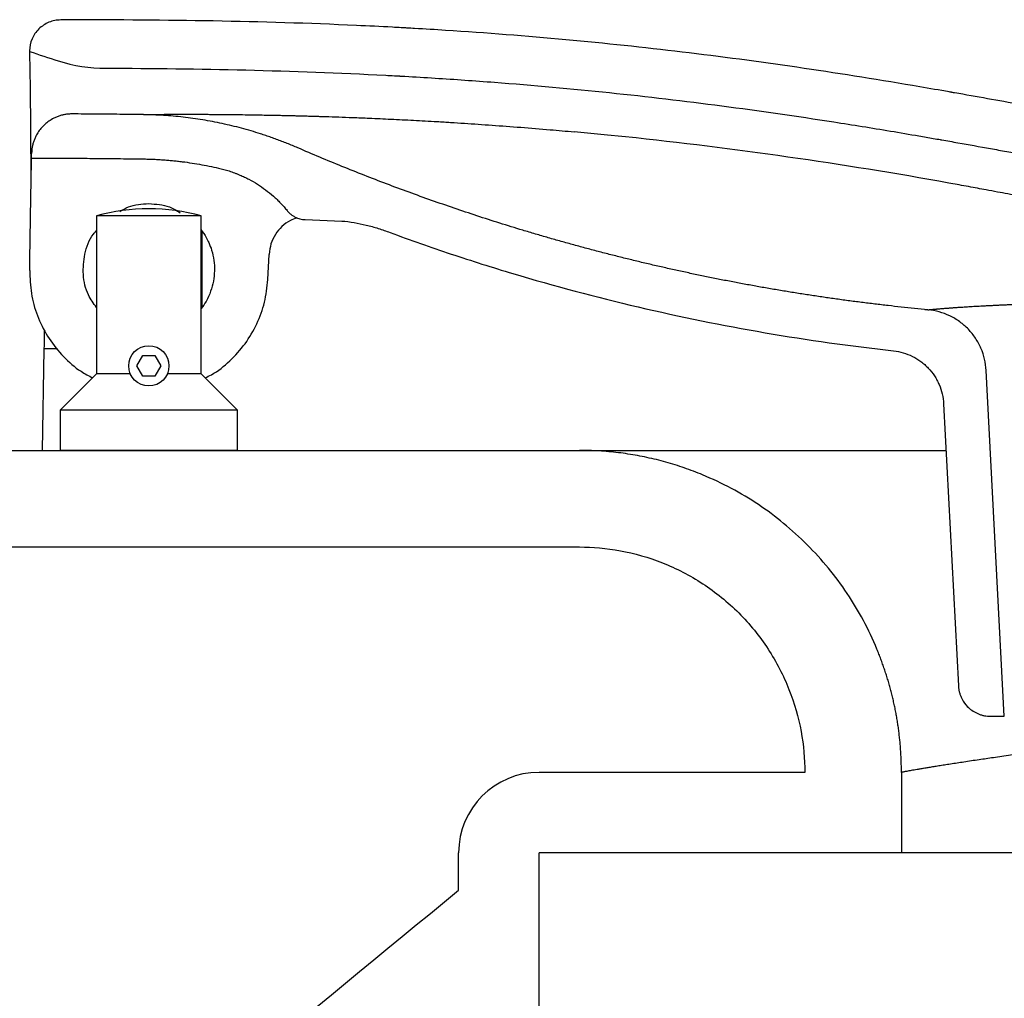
# Model space of a CAD drawing. Header units: millimetres. Extents: x 1038.064 to 1038.644, y 1038.256 to 1038.809.
# Tile 4 of 9: x 1038.164 to 1038.286, y 1038.687 to 1038.809. Entities that reach past the tile are written whole.
import ezdxf

# ---------------------------------------------------------------- set-up
doc = ezdxf.new("R2010")
doc.units = ezdxf.units.MM
doc.layers.add('SANINDUSA', color=3, linetype='Continuous')

msp = doc.modelspace()

# ---------------------------------------------------------------- linework, layer by layer
at = {"layer": 'SANINDUSA'}
for p, q in [((1038.170342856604, 1038.808593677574), (1038.169165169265, 1038.808590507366)), ((1038.165276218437, 1038.804756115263), (1038.165274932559, 1038.804682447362)), ((1038.180506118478, 1038.79685353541), (1038.180521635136, 1038.79685376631)), ((1038.180521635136, 1038.79685376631), (1038.180559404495, 1038.796854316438)), ((1038.237081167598, 1038.794296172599), (1038.232922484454, 1038.794692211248)), ((1038.24062061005, 1038.793929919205), (1038.237081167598, 1038.794296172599)), ((1038.165420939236, 1038.791720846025), (1038.165442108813, 1038.788267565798)), ((1038.16552846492, 1038.791426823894), (1038.165538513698, 1038.792002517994)), ((1038.173599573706, 1038.784261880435), (1038.173599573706, 1038.764621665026)), ((1038.186599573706, 1038.784261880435), (1038.173599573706, 1038.784261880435)), ((1038.186599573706, 1038.764621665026), (1038.186599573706, 1038.784261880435)), ((1038.199502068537, 1038.783792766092), (1038.20132456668, 1038.783721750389)), ((1038.20132456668, 1038.783721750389), (1038.202235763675, 1038.783684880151)), ((1038.202235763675, 1038.783684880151), (1038.203146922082, 1038.78364710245)), ((1038.203146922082, 1038.78364710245), (1038.204058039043, 1038.783608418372)), ((1038.186698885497, 1038.782311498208), (1038.186698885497, 1038.78198030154)), ((1038.186698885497, 1038.78198030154), (1038.186698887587, 1038.77291808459)), ((1038.194879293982, 1038.776340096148), (1038.195043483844, 1038.779473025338)), ((1038.27648145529, 1038.772632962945), (1038.276956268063, 1038.772586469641)), ((1038.276874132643, 1038.772587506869), (1038.276874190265, 1038.772587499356)), ((1038.27687419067, 1038.772587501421), (1038.276874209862, 1038.772587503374)), ((1038.166894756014, 1038.755121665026), (1038.167114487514, 1038.767710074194)), ((1038.168743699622, 1038.767728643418), (1038.167114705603, 1038.767722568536)), ((1038.178599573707, 1038.765621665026), (1038.179349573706, 1038.766920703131)), ((1038.179349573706, 1038.766920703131), (1038.180849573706, 1038.766920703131)), ((1038.180849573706, 1038.766920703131), (1038.181599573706, 1038.765621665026)), ((1038.179349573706, 1038.76432262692), (1038.178599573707, 1038.765621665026)), ((1038.181599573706, 1038.765621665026), (1038.180849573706, 1038.76432262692)), ((1038.173599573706, 1038.764621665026), (1038.169099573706, 1038.760121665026)), ((1038.177808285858, 1038.764621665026), (1038.173599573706, 1038.764621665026)), ((1038.180849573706, 1038.76432262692), (1038.179349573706, 1038.76432262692)), ((1038.186599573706, 1038.764621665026), (1038.182390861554, 1038.764621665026)), ((1038.191099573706, 1038.760121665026), (1038.186599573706, 1038.764621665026)), ((1038.286360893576, 1038.72208895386), (1038.28410983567, 1038.765041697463)), ((1038.278819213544, 1038.760902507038), (1038.280654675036, 1038.725879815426)), ((1038.169099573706, 1038.760121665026), (1038.169099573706, 1038.755121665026)), ((1038.191099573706, 1038.760121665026), (1038.169099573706, 1038.760121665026)), ((1038.191099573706, 1038.755121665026), (1038.191099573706, 1038.760121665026)), ((1038.065580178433, 1038.755121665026), (1038.233580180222, 1038.755121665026)), ((1038.191099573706, 1038.755121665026), (1038.169099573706, 1038.755121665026)), ((1038.103580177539, 1038.743121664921), (1038.233580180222, 1038.743121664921)), ((1038.284649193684, 1038.72208915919), (1038.286360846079, 1038.722089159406)), ((1038.261580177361, 1038.71512166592), (1038.228580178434, 1038.715121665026)), ((1038.273580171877, 1038.71512166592), (1038.273580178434, 1038.705121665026)), ((1038.218580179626, 1038.700492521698), (1038.218580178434, 1038.705121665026)), ((1038.273580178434, 1038.705121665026), (1038.22858018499, 1038.705121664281)), ((1038.22858018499, 1038.675121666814), (1038.22858018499, 1038.705121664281)), ((1038.400580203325, 1038.705121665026), (1038.273580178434, 1038.705121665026))]:
    msp.add_line(p, q, dxfattribs=at)
msp.add_circle((1038.180099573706, 1038.765621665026), 0.0025, dxfattribs=at)
for centre, radius, start, end in [((1038.204611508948, 1038.918052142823), 0.1200000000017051, 250.8644163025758, 252.662899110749), ((1038.174812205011, 1038.822595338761), 0.02000000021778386, 252.6628957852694, 269.8854710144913), ((1038.181677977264, 1038.247229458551), 0.5498687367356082, 79.62156443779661, 83.84641258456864), ((1038.180099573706, 1038.760121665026), 0.02500000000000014, 90, 105.0700621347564), ((1038.180099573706, 1038.760121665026), 0.02500000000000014, 74.92993786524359, 90), ((1038.228580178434, 1038.705121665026), 0.01, 90, 180)]:
    msp.add_arc(centre, radius, start, end, dxfattribs=at)
for points, knots in [([(1038.169164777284, 1038.808590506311), (1038.168910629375, 1038.808589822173), (1038.168660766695, 1038.808564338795), (1038.1681691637, 1038.80846636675), (1038.167924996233, 1038.808392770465), (1038.167458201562, 1038.808201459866), (1038.167237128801, 1038.808083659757), (1038.166818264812, 1038.80780622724), (1038.166619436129, 1038.807645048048), (1038.166259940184, 1038.807294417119), (1038.166098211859, 1038.807103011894), (1038.165813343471, 1038.806685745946), (1038.165692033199, 1038.806461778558), (1038.165394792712, 1038.80577051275), (1038.165285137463, 1038.80526708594), (1038.165276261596, 1038.804758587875)], [0, 0, 0, 0, 0.125, 0.125, 0.25, 0.25, 0.375, 0.375, 0.5, 0.5, 0.625, 0.625, 0.75, 0.75, 1, 1, 1, 1]), ([(1038.567757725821, 1038.788137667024), (1038.551902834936, 1038.78813743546), (1038.528120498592, 1038.788137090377), (1038.500374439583, 1038.788135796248), (1038.486501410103, 1038.788134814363), (1038.47956489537, 1038.788134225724), (1038.476096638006, 1038.788133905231), (1038.474362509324, 1038.788133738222), (1038.473495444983, 1038.788133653), (1038.473061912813, 1038.788133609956), (1038.472876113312, 1038.788133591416), (1038.472783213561, 1038.78813358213), (1038.472748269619, 1038.788133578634), (1038.472709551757, 1038.788133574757), (1038.45286664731, 1038.7881315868), (1038.430545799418, 1038.788127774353), (1038.407624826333, 1038.78811936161), (1038.404372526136, 1038.788118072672), (1038.403598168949, 1038.788117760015), (1038.403404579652, 1038.788117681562), (1038.403363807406, 1038.788117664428), (1038.403295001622, 1038.788117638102), (1038.403191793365, 1038.78811760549), (1038.40281336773, 1038.788117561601), (1038.401368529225, 1038.788118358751), (1038.395590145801, 1038.788137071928), (1038.381292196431, 1038.788340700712), (1038.363735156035, 1038.789097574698), (1038.349518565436, 1038.790191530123), (1038.343786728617, 1038.790719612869), (1038.3423543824, 1038.790857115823), (1038.34201338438, 1038.79089018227), (1038.341911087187, 1038.790900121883), (1038.341882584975, 1038.790902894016), (1038.341823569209, 1038.790908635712), (1038.341676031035, 1038.790922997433), (1038.341056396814, 1038.790983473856), (1038.338578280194, 1038.791227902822), (1038.328672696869, 1038.792246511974), (1038.31550535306, 1038.793833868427), (1038.302402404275, 1038.795749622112), (1038.295869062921, 1038.796796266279), (1038.29260717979, 1038.797342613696), (1038.290977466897, 1038.797621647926), (1038.290162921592, 1038.797762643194), (1038.289755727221, 1038.797833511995), (1038.289552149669, 1038.79786903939), (1038.289450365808, 1038.797886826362), (1038.289406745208, 1038.79789445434), (1038.289384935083, 1038.797898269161), (1038.289375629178, 1038.79789989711), (1038.289372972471, 1038.797900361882), (1038.288011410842, 1038.79813856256), (1038.285291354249, 1038.798624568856), (1038.282233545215, 1038.799175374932), (1038.280448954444, 1038.79949176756), (1038.280002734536, 1038.799570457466), (1038.279891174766, 1038.799590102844), (1038.279863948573, 1038.799594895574), (1038.279857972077, 1038.799595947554), (1038.279856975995, 1038.799596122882), (1038.279853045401, 1038.799596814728), (1038.279848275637, 1038.799597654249), (1038.279836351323, 1038.799599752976), (1038.279805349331, 1038.799605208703), (1038.279700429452, 1038.799623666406), (1038.279299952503, 1038.799694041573), (1038.277700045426, 1038.799973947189), (1038.271331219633, 1038.801068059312), (1038.255817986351, 1038.803525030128), (1038.236918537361, 1038.805808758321), (1038.220800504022, 1038.807070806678), (1038.214085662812, 1038.80748128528), (1038.212392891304, 1038.807577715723), (1038.211968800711, 1038.807601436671), (1038.211867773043, 1038.807607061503), (1038.211837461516, 1038.807608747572), (1038.211832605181, 1038.807609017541), (1038.211821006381, 1038.807609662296), (1038.211792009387, 1038.80761127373), (1038.21167022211, 1038.807618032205), (1038.211183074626, 1038.807644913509), (1038.209234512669, 1038.807750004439), (1038.195502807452, 1038.808422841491), (1038.182155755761, 1038.808625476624), (1038.170342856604, 1038.808593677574)], [0, 0, 0, 0, 0.06249999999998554, 0.09374999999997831, 0.1093749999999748, 0.117187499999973, 0.1210937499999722, 0.1230468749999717, 0.1240234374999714, 0.1245117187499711, 0.124755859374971, 0.124755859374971, 0.124877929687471, 0.124877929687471, 0.1249999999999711, 0.2499999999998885, 0.265624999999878, 0.2695312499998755, 0.270507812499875, 0.270507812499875, 0.2707519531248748, 0.2707519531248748, 0.2709960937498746, 0.271484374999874, 0.2734374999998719, 0.2812499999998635, 0.3124999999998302, 0.3749999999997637, 0.4062499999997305, 0.4140624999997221, 0.4160156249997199, 0.4165039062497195, 0.4165039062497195, 0.4167480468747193, 0.4167480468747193, 0.4169921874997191, 0.4179687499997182, 0.4218749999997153, 0.4374999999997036, 0.4999999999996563, 0.5312499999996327, 0.546874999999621, 0.5546874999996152, 0.5585937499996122, 0.5605468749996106, 0.5615234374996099, 0.5620117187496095, 0.5622558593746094, 0.5623779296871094, 0.5623779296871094, 0.5624389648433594, 0.5624389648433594, 0.5624999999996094, 0.6249999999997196, 0.6874999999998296, 0.703124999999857, 0.7070312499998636, 0.7080078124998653, 0.7082519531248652, 0.7082824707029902, 0.7082824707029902, 0.7082977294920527, 0.7082977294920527, 0.7083129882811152, 0.7083740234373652, 0.7084960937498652, 0.7089843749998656, 0.7109374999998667, 0.7187499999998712, 0.7499999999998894, 0.8124999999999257, 0.8437499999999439, 0.8515624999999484, 0.8535156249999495, 0.8540039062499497, 0.8541259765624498, 0.8541259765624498, 0.8541870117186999, 0.8541870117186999, 0.85424804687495, 0.8544921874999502, 0.8554687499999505, 0.8593749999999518, 0.8749999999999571, 1, 1, 1, 1]), ([(1038.165274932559, 1038.804682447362), (1038.165366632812, 1038.799998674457), (1038.165392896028, 1038.796390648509), (1038.165414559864, 1038.792783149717), (1038.165420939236, 1038.791720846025)], [0, 0, 0, 0, 0.705529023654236, 1, 1, 1, 1]), ([(1038.174772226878, 1038.8025953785), (1038.186343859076, 1038.802572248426), (1038.198301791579, 1038.802319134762), (1038.210424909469, 1038.801674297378), (1038.211012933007, 1038.801642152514), (1038.211261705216, 1038.801628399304), (1038.211340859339, 1038.801624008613), (1038.211377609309, 1038.80162196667), (1038.211391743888, 1038.801621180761), (1038.211397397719, 1038.801620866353), (1038.211403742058, 1038.801620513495), (1038.211418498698, 1038.801619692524), (1038.211585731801, 1038.80161038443), (1038.213010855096, 1038.801530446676), (1038.216912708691, 1038.801297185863), (1038.225491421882, 1038.800698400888), (1038.242122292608, 1038.799194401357), (1038.258176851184, 1038.797072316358), (1038.271038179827, 1038.794993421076), (1038.27516890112, 1038.794292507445), (1038.277245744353, 1038.793932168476), (1038.278147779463, 1038.79377398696), (1038.278454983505, 1038.793719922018), (1038.278473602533, 1038.793716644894), (1038.278472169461, 1038.793716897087), (1038.27847610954, 1038.793716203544), (1038.278483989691, 1038.793714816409), (1038.278502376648, 1038.793711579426), (1038.278539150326, 1038.793705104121), (1038.279243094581, 1038.793581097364), (1038.281280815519, 1038.793218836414), (1038.283968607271, 1038.792734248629), (1038.286321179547, 1038.792314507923), (1038.28741382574, 1038.79212178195), (1038.287855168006, 1038.792044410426), (1038.287962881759, 1038.792025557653), (1038.287987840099, 1038.792021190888), (1038.287992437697, 1038.792020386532), (1038.287994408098, 1038.792020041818), (1038.287995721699, 1038.792019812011), (1038.287995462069, 1038.79201985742), (1038.288028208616, 1038.79201412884), (1038.288115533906, 1038.791998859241), (1038.288435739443, 1038.791942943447), (1038.289658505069, 1038.791730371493), (1038.298280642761, 1038.790258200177), (1038.314185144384, 1038.787890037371), (1038.33016767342, 1038.786036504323), (1038.339115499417, 1038.785135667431), (1038.340528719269, 1038.784996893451), (1038.341058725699, 1038.784945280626), (1038.341113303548, 1038.784939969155), (1038.34124998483, 1038.784926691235), (1038.341455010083, 1038.784906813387), (1038.341933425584, 1038.784860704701), (1038.344530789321, 1038.784613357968), (1038.351369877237, 1038.784008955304), (1038.366710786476, 1038.78292389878), (1038.384282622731, 1038.782257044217), (1038.397751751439, 1038.782122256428), (1038.402563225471, 1038.782117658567), (1038.403044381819, 1038.782117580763), (1038.403250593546, 1038.782117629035), (1038.403353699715, 1038.782117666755), (1038.403392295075, 1038.782117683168), (1038.403468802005, 1038.782117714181), (1038.404119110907, 1038.782117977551), (1038.405993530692, 1038.782118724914), (1038.410277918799, 1038.782120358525), (1038.42374313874, 1038.782125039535), (1038.440880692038, 1038.782129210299), (1038.45801824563, 1038.782131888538), (1038.46658702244, 1038.782132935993), (1038.470565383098, 1038.782133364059), (1038.472172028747, 1038.782133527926), (1038.472573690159, 1038.782133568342), (1038.472678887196, 1038.782133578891), (1038.47271235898, 1038.782133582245), (1038.472726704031, 1038.782133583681), (1038.472736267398, 1038.782133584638), (1038.472740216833, 1038.782133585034), (1038.472809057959, 1038.782133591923), (1038.473115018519, 1038.782133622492), (1038.474400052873, 1038.782133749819), (1038.506954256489, 1038.782136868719), (1038.539263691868, 1038.782137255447), (1038.570594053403, 1038.782137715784)], [0, 0, 0, 0, 0.1250000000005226, 0.128906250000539, 0.1308593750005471, 0.1313476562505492, 0.1315917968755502, 0.1317138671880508, 0.1317443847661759, 0.1317443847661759, 0.1317749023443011, 0.1317749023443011, 0.1318359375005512, 0.1328125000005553, 0.1406250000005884, 0.1562500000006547, 0.1875000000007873, 0.2500000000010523, 0.2656250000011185, 0.2734375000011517, 0.2773437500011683, 0.2792968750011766, 0.2793579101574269, 0.2793579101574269, 0.2794189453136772, 0.2794189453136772, 0.2795410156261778, 0.2797851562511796, 0.2802734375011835, 0.281250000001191, 0.3125000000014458, 0.3750000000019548, 0.4062500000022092, 0.4218750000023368, 0.4257812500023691, 0.4267578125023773, 0.4268798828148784, 0.426940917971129, 0.4269714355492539, 0.4269714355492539, 0.4270019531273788, 0.4270019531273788, 0.4272460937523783, 0.4277343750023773, 0.4296875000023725, 0.4375000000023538, 0.5000000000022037, 0.5625000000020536, 0.5703125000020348, 0.5742187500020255, 0.5742187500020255, 0.5747070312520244, 0.5747070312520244, 0.5751953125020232, 0.5761718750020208, 0.578125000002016, 0.5937500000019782, 0.6250000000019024, 0.6875000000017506, 0.7187500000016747, 0.7207031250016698, 0.7216796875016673, 0.7221679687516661, 0.7221679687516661, 0.7224121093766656, 0.7224121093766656, 0.7226562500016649, 0.7265625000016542, 0.7343750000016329, 0.7500000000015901, 0.8125000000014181, 0.843750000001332, 0.8593750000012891, 0.8671875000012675, 0.8691406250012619, 0.8696289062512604, 0.8697509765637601, 0.8698120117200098, 0.8698425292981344, 0.8698425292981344, 0.8698730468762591, 0.8698730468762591, 0.8701171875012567, 0.8710937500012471, 0.8750000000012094, 1, 1, 1, 1]), ([(1038.169357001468, 1038.796775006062), (1038.169284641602, 1038.796756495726), (1038.169140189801, 1038.796719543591), (1038.168927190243, 1038.796651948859), (1038.168717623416, 1038.796575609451), (1038.168511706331, 1038.796489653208), (1038.16830937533, 1038.796394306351), (1038.167979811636, 1038.796220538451), (1038.167540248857, 1038.795936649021), (1038.167030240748, 1038.795499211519), (1038.166582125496, 1038.794998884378), (1038.16624721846, 1038.794504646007), (1038.166005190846, 1038.794044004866), (1038.165831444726, 1038.793632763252), (1038.165747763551, 1038.793347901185), (1038.165705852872, 1038.793205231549)], [0, 0, 0, 0, 0.0418269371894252, 0.08349900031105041, 0.1251008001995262, 0.1667173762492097, 0.2084336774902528, 0.2503340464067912, 0.3753515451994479, 0.5005315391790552, 0.6255824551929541, 0.7504703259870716, 0.8338174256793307, 0.9167695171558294, 0.9999999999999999, 0.9999999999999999, 0.9999999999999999, 0.9999999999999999]), ([(1038.170563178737, 1038.79691519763), (1038.170495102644, 1038.796914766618), (1038.17035927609, 1038.796913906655), (1038.170156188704, 1038.796902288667), (1038.169954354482, 1038.796883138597), (1038.169753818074, 1038.796855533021), (1038.169554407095, 1038.79682038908), (1038.169422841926, 1038.796790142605), (1038.169357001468, 1038.796775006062)], [0, 0, 0, 0, 0.1677635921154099, 0.3347247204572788, 0.5011546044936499, 0.6673270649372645, 0.8335171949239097, 0.9999999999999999, 0.9999999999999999, 0.9999999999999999, 0.9999999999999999]), ([(1038.179451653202, 1038.796826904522), (1038.178463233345, 1038.796840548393), (1038.176487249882, 1038.796867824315), (1038.17352440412, 1038.796897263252), (1038.171549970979, 1038.796909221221), (1038.170563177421, 1038.796915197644)], [0, 0, 0, 0, 0.3336211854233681, 0.6669533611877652, 1, 1, 1, 1]), ([(1038.198592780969, 1038.792710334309), (1038.19837677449, 1038.792802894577), (1038.197944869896, 1038.792987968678), (1038.197292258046, 1038.793253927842), (1038.196636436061, 1038.793511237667), (1038.195977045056, 1038.793759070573), (1038.195314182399, 1038.793997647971), (1038.19464781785, 1038.794226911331), (1038.193420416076, 1038.794629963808), (1038.191616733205, 1038.795159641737), (1038.189220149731, 1038.795736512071), (1038.186800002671, 1038.796194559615), (1038.184768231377, 1038.796476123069), (1038.183136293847, 1038.796641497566), (1038.181909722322, 1038.796734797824), (1038.180681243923, 1038.796800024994), (1038.179861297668, 1038.796817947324), (1038.179451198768, 1038.796826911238)], [0, 0, 0, 0, 0.03577682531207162, 0.07153570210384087, 0.1072837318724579, 0.1430280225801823, 0.1787756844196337, 0.2145338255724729, 0.250309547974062, 0.3754521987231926, 0.5005958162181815, 0.6254452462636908, 0.7502933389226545, 0.8127381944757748, 0.8751457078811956, 0.9375537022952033, 1, 1, 1, 1]), ([(1038.179451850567, 1038.796826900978), (1038.179452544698, 1038.796827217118), (1038.179453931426, 1038.796827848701), (1038.179465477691, 1038.796828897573), (1038.179496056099, 1038.79683077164), (1038.179577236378, 1038.796833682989), (1038.179712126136, 1038.796837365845), (1038.179850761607, 1038.796840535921), (1038.179963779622, 1038.796843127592), (1038.180087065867, 1038.796845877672), (1038.180218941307, 1038.796848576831), (1038.180359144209, 1038.796851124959), (1038.180460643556, 1038.796852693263), (1038.180511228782, 1038.796853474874)], [0, 0, 0, 0, 0.05703006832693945, 0.1139341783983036, 0.1707069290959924, 0.3421177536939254, 0.512007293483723, 0.5975012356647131, 0.6826718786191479, 0.768230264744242, 0.8533537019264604, 0.9269144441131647, 1, 1, 1, 1]), ([(1038.180558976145, 1038.796854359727), (1038.180612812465, 1038.796855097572), (1038.180719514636, 1038.796856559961), (1038.180891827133, 1038.796858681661), (1038.181071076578, 1038.796860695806), (1038.181257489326, 1038.796862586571), (1038.181502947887, 1038.796864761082), (1038.181809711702, 1038.79686722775), (1038.182179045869, 1038.796869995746), (1038.182560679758, 1038.796872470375), (1038.182955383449, 1038.796874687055), (1038.183378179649, 1038.796876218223), (1038.183734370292, 1038.796877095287), (1038.184017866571, 1038.796877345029), (1038.184208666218, 1038.796877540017), (1038.184401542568, 1038.796877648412), (1038.18459577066, 1038.796877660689), (1038.184730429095, 1038.7968775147), (1038.184797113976, 1038.796877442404)], [0, 0, 0, 0, 0.05806240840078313, 0.1150781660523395, 0.1710092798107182, 0.2258168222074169, 0.2794612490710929, 0.3742020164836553, 0.4672311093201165, 0.5582948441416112, 0.647148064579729, 0.736919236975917, 0.8235739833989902, 0.8594515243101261, 0.8952160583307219, 0.9306847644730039, 0.9656740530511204, 1, 1, 1, 1]), ([(1038.184797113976, 1038.796877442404), (1038.184859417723, 1038.796877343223), (1038.184984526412, 1038.796877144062), (1038.185166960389, 1038.796876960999), (1038.185418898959, 1038.796876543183), (1038.185743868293, 1038.796875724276), (1038.186138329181, 1038.796874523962), (1038.186645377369, 1038.796872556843), (1038.187266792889, 1038.796869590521), (1038.187901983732, 1038.796865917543), (1038.188374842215, 1038.796862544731), (1038.188668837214, 1038.796860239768), (1038.188818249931, 1038.796858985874), (1038.188892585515, 1038.796858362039)], [0, 0, 0, 0, 0.0503821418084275, 0.1011695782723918, 0.151412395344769, 0.2539695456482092, 0.3549550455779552, 0.4542417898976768, 0.6319408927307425, 0.8056845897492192, 0.9029058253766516, 0.9516938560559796, 1, 1, 1, 1]), ([(1038.188892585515, 1038.796858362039), (1038.189025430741, 1038.796857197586), (1038.189289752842, 1038.796854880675), (1038.18969497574, 1038.796850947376), (1038.190387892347, 1038.796843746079), (1038.191388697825, 1038.796831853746), (1038.192744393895, 1038.796812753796), (1038.194026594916, 1038.796791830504), (1038.195214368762, 1038.796770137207), (1038.196150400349, 1038.796751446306), (1038.19696120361, 1038.796733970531), (1038.197571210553, 1038.796720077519), (1038.198116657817, 1038.796707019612), (1038.198586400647, 1038.796695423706), (1038.198904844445, 1038.796687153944), (1038.199062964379, 1038.796683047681)], [0, 0, 0, 0, 0.04705322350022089, 0.09362178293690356, 0.1397119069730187, 0.2815444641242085, 0.4189673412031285, 0.5586041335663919, 0.6602393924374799, 0.7585850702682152, 0.8189372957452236, 0.879290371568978, 0.9199949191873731, 0.9602743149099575, 1, 1, 1, 1]), ([(1038.199062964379, 1038.796683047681), (1038.199177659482, 1038.796680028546), (1038.19940642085, 1038.796674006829), (1038.199755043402, 1038.796664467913), (1038.200105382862, 1038.796654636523), (1038.200498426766, 1038.796643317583), (1038.200932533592, 1038.796630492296), (1038.201411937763, 1038.796615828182), (1038.20178318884, 1038.796604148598), (1038.20200266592, 1038.796596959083), (1038.202055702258, 1038.796595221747)], [0, 0, 0, 0, 0.1195510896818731, 0.2384467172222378, 0.3568488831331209, 0.4749157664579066, 0.6340210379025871, 0.7924805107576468, 0.9498531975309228, 1, 1, 1, 1]), ([(1038.202051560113, 1038.796595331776), (1038.20259812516, 1038.796577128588), (1038.203691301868, 1038.79654072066), (1038.205502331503, 1038.796473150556), (1038.207647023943, 1038.796386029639), (1038.210166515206, 1038.796274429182), (1038.212976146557, 1038.796134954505), (1038.215189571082, 1038.796014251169), (1038.216478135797, 1038.795935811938), (1038.21676557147, 1038.79591831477)], [0, 0, 0, 0, 0.12413594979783, 0.2482824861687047, 0.3956851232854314, 0.5795559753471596, 0.7633881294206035, 0.9472198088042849, 1, 1, 1, 1]), ([(1038.21676557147, 1038.79591831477), (1038.217038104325, 1038.795902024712), (1038.217869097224, 1038.795852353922), (1038.218724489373, 1038.795796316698), (1038.219299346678, 1038.79575865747)], [0, 0, 0, 0, 0.3279605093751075, 0.9999999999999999, 0.9999999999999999, 0.9999999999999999, 0.9999999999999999]), ([(1038.219299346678, 1038.79575865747), (1038.220435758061, 1038.795681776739), (1038.222708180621, 1038.795528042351), (1038.226276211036, 1038.795259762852), (1038.229671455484, 1038.794986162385), (1038.231931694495, 1038.794781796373), (1038.232922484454, 1038.794692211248)], [0, 0, 0, 0, 0.2645929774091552, 0.5290927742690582, 0.7935748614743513, 1, 1, 1, 1]), ([(1038.165705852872, 1038.793205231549), (1038.165689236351, 1038.793139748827), (1038.16565603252, 1038.793008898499), (1038.16561640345, 1038.792810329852), (1038.165584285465, 1038.792610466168), (1038.165560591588, 1038.792409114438), (1038.165544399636, 1038.792206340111), (1038.16554047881, 1038.792070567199), (1038.165538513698, 1038.792002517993)], [0, 0, 0, 0, 0.1664827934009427, 0.3326729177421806, 0.4988453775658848, 0.6652752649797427, 0.8322363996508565, 1, 1, 1, 1]), ([(1038.19859267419, 1038.792710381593), (1038.198592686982, 1038.792710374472), (1038.198592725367, 1038.792710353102), (1038.198592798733, 1038.792710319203), (1038.198592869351, 1038.79271029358), (1038.198592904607, 1038.792710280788)], [0, 0, 0, 0, 0.2002011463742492, 0.600710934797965, 1, 1, 1, 1]), ([(1038.255477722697, 1038.775519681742), (1038.254934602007, 1038.775618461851), (1038.253848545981, 1038.775815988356), (1038.252222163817, 1038.776125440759), (1038.250598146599, 1038.776444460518), (1038.248976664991, 1038.776773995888), (1038.247357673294, 1038.777113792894), (1038.245741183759, 1038.777463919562), (1038.244127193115, 1038.777824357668), (1038.242515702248, 1038.778195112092), (1038.240906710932, 1038.778576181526), (1038.239300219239, 1038.778967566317), (1038.237696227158, 1038.779369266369), (1038.236094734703, 1038.779781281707), (1038.234495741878, 1038.78020361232), (1038.232899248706, 1038.780636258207), (1038.231305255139, 1038.781079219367), (1038.229713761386, 1038.781532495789), (1038.228124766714, 1038.781996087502), (1038.226115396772, 1038.782596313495), (1038.223689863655, 1038.783344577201), (1038.220853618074, 1038.784255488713), (1038.218029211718, 1038.785198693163), (1038.21521664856, 1038.786174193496), (1038.2124159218, 1038.787181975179), (1038.209627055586, 1038.788222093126), (1038.206849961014, 1038.789294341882), (1038.204084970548, 1038.790399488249), (1038.201330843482, 1038.791534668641), (1038.199505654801, 1038.792318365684), (1038.198592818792, 1038.792710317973)], [0, 0, 0, 0, 0.02780643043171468, 0.05560337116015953, 0.08339196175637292, 0.1111733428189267, 0.1389486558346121, 0.1667190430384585, 0.1944856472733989, 0.2222496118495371, 0.250012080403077, 0.2777741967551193, 0.3055371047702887, 0.3333019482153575, 0.3610698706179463, 0.3888420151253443, 0.4166195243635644, 0.4444035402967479, 0.4721952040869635, 0.4999956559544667, 0.5500368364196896, 0.6000511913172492, 0.6500453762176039, 0.7000260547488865, 0.7499998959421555, 0.799973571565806, 0.8499537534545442, 0.8999471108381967, 0.9499603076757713, 0.9999999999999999, 0.9999999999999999, 0.9999999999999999, 0.9999999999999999]), ([(1038.165471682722, 1038.788173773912), (1038.165480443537, 1038.788675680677), (1038.165488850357, 1038.789157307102), (1038.165496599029, 1038.789601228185), (1038.165499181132, 1038.789749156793), (1038.165501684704, 1038.789892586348), (1038.165504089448, 1038.790030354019), (1038.165508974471, 1038.790310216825), (1038.165513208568, 1038.790552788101), (1038.165517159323, 1038.790779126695), (1038.165521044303, 1038.79100169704), (1038.165524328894, 1038.791189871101), (1038.165528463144, 1038.791426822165)], [1, 1, 1, 1, 2, 2, 2, 3, 3, 3, 4, 4, 4, 5, 5, 5, 5]), ([(1038.165528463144, 1038.791426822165), (1038.166448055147, 1038.791426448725), (1038.168288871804, 1038.791425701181), (1038.171052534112, 1038.791413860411), (1038.173821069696, 1038.791393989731), (1038.176594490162, 1038.791366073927), (1038.178445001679, 1038.79134036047), (1038.179371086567, 1038.791327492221)], [0, 0, 0, 0, 0.1992886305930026, 0.3989310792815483, 0.598929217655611, 0.7992849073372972, 0.9999999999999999, 0.9999999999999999, 0.9999999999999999, 0.9999999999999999]), ([(1038.179370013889, 1038.7913275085), (1038.179574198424, 1038.791323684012), (1038.179982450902, 1038.79131603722), (1038.180594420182, 1038.791293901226), (1038.181205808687, 1038.791263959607), (1038.181816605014, 1038.791225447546), (1038.182426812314, 1038.791178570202), (1038.183036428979, 1038.791123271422), (1038.183645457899, 1038.791059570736), (1038.184456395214, 1038.790963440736), (1038.185467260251, 1038.790822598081), (1038.186674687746, 1038.790619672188), (1038.187876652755, 1038.79038590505), (1038.188672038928, 1038.79020220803), (1038.189069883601, 1038.790110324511)], [0, 0, 0, 0, 0.06254404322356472, 0.1250523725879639, 0.1875368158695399, 0.2500092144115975, 0.3124814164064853, 0.3749652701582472, 0.4374726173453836, 0.5000152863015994, 0.6250580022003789, 0.7500065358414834, 0.8749556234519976, 1, 1, 1, 1]), ([(1038.189069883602, 1038.790110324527), (1038.189180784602, 1038.790082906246), (1038.189403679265, 1038.790027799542), (1038.18973692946, 1038.789933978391), (1038.190071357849, 1038.789831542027), (1038.190406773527, 1038.789719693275), (1038.190743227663, 1038.789598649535), (1038.191080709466, 1038.789468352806), (1038.191497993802, 1038.789296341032), (1038.191985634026, 1038.789078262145), (1038.192721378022, 1038.788712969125), (1038.19360753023, 1038.788201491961), (1038.194620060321, 1038.787499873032), (1038.195418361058, 1038.7868496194), (1038.195946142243, 1038.786360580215), (1038.196240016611, 1038.786069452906), (1038.196531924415, 1038.785768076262), (1038.19688515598, 1038.785386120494), (1038.197148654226, 1038.78506722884), (1038.197276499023, 1038.784912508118)], [0, 0, 0, 0, 0.03466255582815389, 0.06966662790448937, 0.105033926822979, 0.1407855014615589, 0.1769417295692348, 0.2135223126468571, 0.2505462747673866, 0.3138873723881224, 0.3755655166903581, 0.4997436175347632, 0.6239505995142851, 0.7489890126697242, 0.8117964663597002, 0.84221267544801, 0.8744980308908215, 0.9391086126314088, 1, 1, 1, 1]), ([(1038.350186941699, 1038.778720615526), (1038.350046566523, 1038.778731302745), (1038.348312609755, 1038.77886331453), (1038.345155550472, 1038.779135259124), (1038.340601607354, 1038.779552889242), (1038.335989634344, 1038.780013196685), (1038.331891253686, 1038.780448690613), (1038.32854423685, 1038.780817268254), (1038.326025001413, 1038.781109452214), (1038.323544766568, 1038.781408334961), (1038.320948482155, 1038.781732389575), (1038.31846627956, 1038.782050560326), (1038.315713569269, 1038.78241371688), (1038.312493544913, 1038.782854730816), (1038.308629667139, 1038.783405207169), (1038.304948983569, 1038.78395566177), (1038.302167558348, 1038.78438653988), (1038.299903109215, 1038.784744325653), (1038.297407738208, 1038.785145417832), (1038.29383377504, 1038.785743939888), (1038.290589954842, 1038.786307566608), (1038.288135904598, 1038.786738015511), (1038.286775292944, 1038.78698490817), (1038.285469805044, 1038.787225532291), (1038.284214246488, 1038.787456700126), (1038.283016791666, 1038.787677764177), (1038.2818928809, 1038.787889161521), (1038.281131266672, 1038.788029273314), (1038.280738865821, 1038.788101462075)], [0, 0, 0, 0, 0.00590597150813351, 0.07295235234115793, 0.1329312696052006, 0.1977654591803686, 0.2674540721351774, 0.3060292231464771, 0.3393734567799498, 0.3741615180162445, 0.4112445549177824, 0.4497287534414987, 0.4799599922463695, 0.5287686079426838, 0.5877211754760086, 0.6465107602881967, 0.688373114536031, 0.7090656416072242, 0.7458116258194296, 0.7983266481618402, 0.8673365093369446, 0.8909029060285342, 0.9090092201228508, 0.9286326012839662, 0.9497725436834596, 0.9657742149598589, 0.9823661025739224, 1, 1, 1, 1]), ([(1038.165304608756, 1038.777465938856), (1038.165308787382, 1038.777828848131), (1038.165310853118, 1038.778373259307), (1038.165314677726, 1038.779008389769), (1038.165318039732, 1038.779325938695), (1038.165320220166, 1038.779484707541), (1038.165321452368, 1038.779564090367), (1038.165322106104, 1038.779603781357), (1038.16532244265, 1038.779623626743), (1038.165322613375, 1038.779633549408), (1038.165322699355, 1038.779638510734), (1038.165322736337, 1038.779640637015), (1038.165322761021, 1038.779642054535), (1038.16532274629, 1038.779641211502), (1038.165363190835, 1038.781958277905), (1038.165403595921, 1038.784273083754), (1038.165444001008, 1038.786587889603)], [0, 0, 0, 0, 0.249999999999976, 0.3749999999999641, 0.4374999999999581, 0.4687499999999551, 0.4843749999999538, 0.4921874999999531, 0.496093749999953, 0.498046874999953, 0.499023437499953, 0.499511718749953, 0.499511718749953, 0.499999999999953, 0.499999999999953, 1, 1, 1, 1]), ([(1038.176480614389, 1038.784794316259), (1038.17683500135, 1038.785005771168), (1038.177931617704, 1038.785660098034), (1038.179224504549, 1038.785726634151), (1038.180099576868, 1038.785771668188)], [0, 0, 0, 0, 0.3231640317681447, 1, 1, 1, 1]), ([(1038.180099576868, 1038.785771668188), (1038.180976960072, 1038.785719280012), (1038.182374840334, 1038.78563581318), (1038.183558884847, 1038.784914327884), (1038.183999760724, 1038.784645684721)], [0, 0, 0, 0, 0.627652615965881, 1, 1, 1, 1]), ([(1038.197276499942, 1038.784912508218), (1038.19731593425, 1038.784865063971), (1038.197394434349, 1038.784770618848), (1038.197522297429, 1038.784638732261), (1038.197656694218, 1038.784515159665), (1038.19779838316, 1038.784400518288), (1038.197947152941, 1038.784294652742), (1038.198103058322, 1038.784197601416), (1038.198305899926, 1038.784087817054), (1038.198558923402, 1038.783976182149), (1038.198865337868, 1038.783879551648), (1038.199180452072, 1038.783814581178), (1038.199394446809, 1038.783800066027), (1038.199502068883, 1038.783792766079)], [0, 0, 0, 0, 0.07202908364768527, 0.1433850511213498, 0.2143341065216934, 0.2851470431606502, 0.3560962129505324, 0.4274524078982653, 0.499481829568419, 0.6253415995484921, 0.7497405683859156, 0.8741397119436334, 1, 1, 1, 1]), ([(1038.198468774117, 1038.783981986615), (1038.198200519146, 1038.783893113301), (1038.197524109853, 1038.783669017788), (1038.196599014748, 1038.782966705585), (1038.195770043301, 1038.781975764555), (1038.195204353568, 1038.78079335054), (1038.195098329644, 1038.779936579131), (1038.195043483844, 1038.779473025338)], [0, 0, 0, 0, 0.1409413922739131, 0.3553860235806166, 0.5698642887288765, 0.7849971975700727, 1, 1, 1, 1]), ([(1038.204058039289, 1038.783608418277), (1038.20457556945, 1038.78358618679), (1038.205083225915, 1038.783497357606), (1038.206100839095, 1038.783335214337), (1038.206607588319, 1038.78323446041), (1038.20760793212, 1038.782982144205), (1038.208107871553, 1038.782852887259), (1038.209090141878, 1038.782536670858), (1038.209578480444, 1038.782370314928), (1038.21006231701, 1038.782190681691)], [0, 0, 0, 0, 0.25, 0.25, 0.5, 0.5, 0.75, 0.75, 1, 1, 1, 1]), ([(1038.173599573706, 1038.772886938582), (1038.173234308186, 1038.773384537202), (1038.172349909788, 1038.774589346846), (1038.171848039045, 1038.776950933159), (1038.17207441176, 1038.779550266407), (1038.172703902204, 1038.781473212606), (1038.173453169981, 1038.782253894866), (1038.173573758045, 1038.782379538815)], [0, 0, 0, 0, 0.1799802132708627, 0.4357767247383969, 0.683207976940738, 0.9490151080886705, 1, 1, 1, 1]), ([(1038.18655761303, 1038.78257116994), (1038.186797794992, 1038.782239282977), (1038.187174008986, 1038.781719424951), (1038.187601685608, 1038.780839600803), (1038.188103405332, 1038.779501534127), (1038.188388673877, 1038.777423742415), (1038.18797453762, 1038.775249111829), (1038.187296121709, 1038.773697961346), (1038.186812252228, 1038.773032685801), (1038.186599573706, 1038.772740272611)], [0, 0, 0, 0, 0.1161950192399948, 0.1820044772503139, 0.2774413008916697, 0.5220577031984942, 0.7666077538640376, 0.8974154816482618, 1, 1, 1, 1]), ([(1038.210061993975, 1038.782190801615), (1038.212577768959, 1038.781256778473), (1038.215106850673, 1038.780362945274), (1038.220195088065, 1038.778666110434), (1038.222753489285, 1038.777860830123), (1038.23046463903, 1038.775553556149), (1038.235649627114, 1038.774170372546), (1038.246095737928, 1038.771718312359), (1038.25135819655, 1038.770648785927), (1038.261937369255, 1038.768832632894), (1038.267255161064, 1038.768090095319), (1038.272589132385, 1038.767494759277)], [0, 0, 0, 0, 0.1250000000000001, 0.1250000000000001, 0.2500000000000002, 0.2500000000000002, 0.5000000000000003, 0.5000000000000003, 0.7500000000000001, 0.7500000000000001, 1, 1, 1, 1]), ([(1038.165299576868, 1038.7771146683), (1038.165352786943, 1038.776162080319), (1038.165459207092, 1038.774256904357), (1038.166311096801, 1038.771506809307), (1038.167632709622, 1038.768959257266), (1038.169440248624, 1038.766736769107), (1038.171293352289, 1038.765087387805), (1038.172629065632, 1038.764394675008), (1038.17311867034, 1038.76414076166)], [0, 0, 0, 0, 0.179254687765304, 0.3585093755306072, 0.5377640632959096, 0.7170187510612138, 0.8962734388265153, 1, 1, 1, 1]), ([(1038.187086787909, 1038.764134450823), (1038.187351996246, 1038.764258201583), (1038.188480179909, 1038.764784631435), (1038.190196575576, 1038.766201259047), (1038.192123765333, 1038.768315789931), (1038.193575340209, 1038.77079344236), (1038.194570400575, 1038.773494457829), (1038.194776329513, 1038.775391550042), (1038.194879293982, 1038.776340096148)], [0, 0, 0, 0, 0.05790467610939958, 0.2463237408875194, 0.4347428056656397, 0.6231618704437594, 0.8115809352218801, 0.9999999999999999, 0.9999999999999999, 0.9999999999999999, 0.9999999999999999]), ([(1038.276874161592, 1038.772587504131), (1038.276322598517, 1038.772640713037), (1038.275219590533, 1038.772747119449), (1038.273566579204, 1038.772920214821), (1038.271914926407, 1038.773103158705), (1038.270264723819, 1038.773296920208), (1038.268615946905, 1038.773501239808), (1038.266968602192, 1038.773716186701), (1038.265322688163, 1038.773941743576), (1038.26367820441, 1038.774177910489), (1038.26203515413, 1038.774424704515), (1038.260393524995, 1038.774682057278), (1038.25875336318, 1038.774950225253), (1038.257114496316, 1038.775228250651), (1038.256023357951, 1038.775422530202), (1038.255477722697, 1038.775519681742)], [0, 0, 0, 0, 0.07695174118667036, 0.1538869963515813, 0.2308089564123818, 0.3077208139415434, 0.3846257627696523, 0.4615269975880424, 0.5384277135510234, 0.615331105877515, 0.692240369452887, 0.7691586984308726, 0.8460892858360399, 0.9230353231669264, 1, 1, 1, 1]), ([(1038.284109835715, 1038.765041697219), (1038.284084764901, 1038.765520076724), (1038.284017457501, 1038.765988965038), (1038.283801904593, 1038.766908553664), (1038.283652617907, 1038.7673616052), (1038.283273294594, 1038.768238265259), (1038.283047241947, 1038.768653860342), (1038.282655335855, 1038.769244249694), (1038.28251584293, 1038.769435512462), (1038.282218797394, 1038.769806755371), (1038.282060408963, 1038.769987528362), (1038.28156592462, 1038.770503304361), (1038.281209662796, 1038.770813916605), (1038.28063626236, 1038.771231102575), (1038.280438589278, 1038.771361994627), (1038.280029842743, 1038.771607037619), (1038.27981843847, 1038.771721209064), (1038.279176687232, 1038.772031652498), (1038.278734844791, 1038.772198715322), (1038.277823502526, 1038.772454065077), (1038.277351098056, 1038.77254238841), (1038.276874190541, 1038.772587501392)], [0, 0, 0, 0, 0.1249999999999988, 0.1249999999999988, 0.2499999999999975, 0.2499999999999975, 0.3749999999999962, 0.3749999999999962, 0.4374999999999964, 0.4374999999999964, 0.4999999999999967, 0.4999999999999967, 0.6249999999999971, 0.6249999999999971, 0.6874999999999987, 0.6874999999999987, 0.7500000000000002, 0.7500000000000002, 0.8750000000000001, 0.8750000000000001, 1, 1, 1, 1]), ([(1038.2768748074, 1038.772587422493), (1038.276876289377, 1038.772587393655), (1038.27687925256, 1038.772587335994), (1038.276895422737, 1038.772588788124), (1038.276923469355, 1038.772591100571), (1038.27697426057, 1038.772595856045), (1038.277066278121, 1038.772604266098), (1038.277191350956, 1038.772616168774), (1038.277317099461, 1038.77262700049), (1038.277414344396, 1038.772636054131), (1038.277527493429, 1038.772645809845), (1038.277612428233, 1038.772652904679), (1038.277659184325, 1038.772656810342)], [0, 0, 0, 0, 0.08154536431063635, 0.1630483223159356, 0.2470825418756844, 0.3311023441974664, 0.4985358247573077, 0.6661116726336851, 0.7495466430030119, 0.8330523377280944, 0.9080963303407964, 1, 1, 1, 1]), ([(1038.277659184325, 1038.772656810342), (1038.277707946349, 1038.772661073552), (1038.277796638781, 1038.772668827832), (1038.27792256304, 1038.77267973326), (1038.278028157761, 1038.772687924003), (1038.278108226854, 1038.772695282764), (1038.278190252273, 1038.772702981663), (1038.27830867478, 1038.772713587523), (1038.278461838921, 1038.772726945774), (1038.278652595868, 1038.77274350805), (1038.278856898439, 1038.7727602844), (1038.279048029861, 1038.772776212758), (1038.279227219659, 1038.772790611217), (1038.279385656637, 1038.772802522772), (1038.279546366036, 1038.772814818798), (1038.279703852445, 1038.772828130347), (1038.279865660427, 1038.772841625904), (1038.279992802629, 1038.772849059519), (1038.280056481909, 1038.772852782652)], [0, 0, 0, 0, 0.09114893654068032, 0.1657892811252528, 0.2071988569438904, 0.2486217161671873, 0.2900729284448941, 0.331568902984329, 0.4187891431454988, 0.4979760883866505, 0.5772922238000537, 0.6648997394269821, 0.7207180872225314, 0.7765807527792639, 0.8324359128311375, 0.8882048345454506, 0.9440072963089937, 1, 1, 1, 1]), ([(1038.280056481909, 1038.772852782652), (1038.28008294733, 1038.772855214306), (1038.280135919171, 1038.77286008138), (1038.280223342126, 1038.772866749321), (1038.280314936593, 1038.772873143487), (1038.280409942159, 1038.772879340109), (1038.280474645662, 1038.772883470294), (1038.280507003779, 1038.772885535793)], [0, 0, 0, 0, 0.1995112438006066, 0.3993315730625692, 0.5994094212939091, 0.7996652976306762, 0.9999999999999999, 0.9999999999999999, 0.9999999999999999, 0.9999999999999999]), ([(1038.280507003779, 1038.772885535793), (1038.280582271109, 1038.772890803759), (1038.280732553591, 1038.772901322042), (1038.280966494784, 1038.772917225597), (1038.281246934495, 1038.772935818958), (1038.281578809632, 1038.77295705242), (1038.282101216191, 1038.77298913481), (1038.282792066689, 1038.773029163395), (1038.283535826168, 1038.773069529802), (1038.28416014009, 1038.773102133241), (1038.284648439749, 1038.773126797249), (1038.28514967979, 1038.773151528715), (1038.285496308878, 1038.773168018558), (1038.285669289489, 1038.773176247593)], [0, 0, 0, 0, 0.0550786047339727, 0.1099726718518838, 0.1646859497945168, 0.2472226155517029, 0.3293634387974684, 0.4967734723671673, 0.6627035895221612, 0.7472076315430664, 0.8313462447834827, 0.9158355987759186, 1, 1, 1, 1]), ([(1038.285669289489, 1038.773176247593), (1038.285763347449, 1038.773180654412), (1038.28595112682, 1038.773189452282), (1038.286238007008, 1038.773202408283), (1038.286577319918, 1038.773217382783), (1038.286971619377, 1038.773234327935), (1038.287575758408, 1038.773259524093), (1038.288361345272, 1038.773290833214), (1038.289182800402, 1038.773321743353), (1038.289864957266, 1038.773346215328), (1038.29038652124, 1038.773364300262), (1038.290916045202, 1038.77338207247), (1038.29127708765, 1038.773393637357), (1038.291457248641, 1038.773399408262)], [0, 0, 0, 0, 0.05509170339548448, 0.1099862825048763, 0.1646942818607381, 0.2472346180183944, 0.3293812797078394, 0.4940739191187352, 0.6627165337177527, 0.7472146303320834, 0.8313542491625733, 0.9158453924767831, 0.9999999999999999, 0.9999999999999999, 0.9999999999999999, 0.9999999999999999]), ([(1038.167114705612, 1038.767722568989), (1038.167125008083, 1038.768312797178), (1038.167138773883, 1038.769101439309), (1038.167152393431, 1038.769881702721), (1038.167155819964, 1038.770078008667)], [0, 0, 0, 0, 0.748410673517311, 1, 1, 1, 1]), ([(1038.272603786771, 1038.767493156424), (1038.273015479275, 1038.767446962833), (1038.273417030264, 1038.767365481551), (1038.274200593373, 1038.767134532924), (1038.274584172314, 1038.766984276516), (1038.275324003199, 1038.766615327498), (1038.27567255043, 1038.766400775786), (1038.276164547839, 1038.766035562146), (1038.276323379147, 1038.765906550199), (1038.276630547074, 1038.765633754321), (1038.276779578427, 1038.765489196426), (1038.277204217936, 1038.765039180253), (1038.277457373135, 1038.764717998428), (1038.277793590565, 1038.764205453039), (1038.277898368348, 1038.764029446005), (1038.278093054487, 1038.763666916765), (1038.2781832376, 1038.763479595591), (1038.278426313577, 1038.762911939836), (1038.278553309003, 1038.762523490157), (1038.278738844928, 1038.761727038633), (1038.278797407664, 1038.761316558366), (1038.278819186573, 1038.760902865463)], [0, 0, 0, 0, 0.1250000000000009, 0.1250000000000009, 0.2500000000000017, 0.2500000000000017, 0.3750000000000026, 0.3750000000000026, 0.437500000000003, 0.437500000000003, 0.5000000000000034, 0.5000000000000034, 0.6250000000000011, 0.6250000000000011, 0.6875000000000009, 0.6875000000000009, 0.7500000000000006, 0.7500000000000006, 0.8750000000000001, 0.8750000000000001, 1, 1, 1, 1]), ([(1038.273580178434, 1038.715121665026), (1038.27357915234, 1038.715342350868), (1038.273577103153, 1038.715783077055), (1038.2735606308, 1038.716443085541), (1038.273534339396, 1038.71710098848), (1038.273497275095, 1038.717756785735), (1038.273449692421, 1038.718410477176), (1038.273391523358, 1038.719062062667), (1038.273322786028, 1038.719711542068), (1038.273243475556, 1038.720358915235), (1038.273153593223, 1038.721004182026), (1038.273053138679, 1038.721647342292), (1038.27294211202, 1038.722288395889), (1038.272820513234, 1038.722927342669), (1038.272688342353, 1038.723564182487), (1038.272545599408, 1038.7241989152), (1038.272392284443, 1038.724831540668), (1038.272228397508, 1038.725462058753), (1038.272053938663, 1038.726090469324), (1038.271868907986, 1038.726716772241), (1038.271673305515, 1038.727340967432), (1038.271467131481, 1038.727963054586), (1038.271250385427, 1038.728583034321), (1038.271023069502, 1038.729200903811), (1038.270785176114, 1038.729816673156), (1038.270126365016, 1038.731443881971), (1038.268914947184, 1038.734015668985), (1038.266899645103, 1038.737384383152), (1038.264558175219, 1038.740535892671), (1038.261908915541, 1038.743449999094), (1038.258994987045, 1038.746099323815), (1038.255843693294, 1038.748440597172), (1038.252474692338, 1038.750456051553), (1038.249734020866, 1038.751747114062), (1038.247757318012, 1038.752532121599), (1038.246615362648, 1038.752946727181), (1038.245466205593, 1038.753325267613), (1038.244309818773, 1038.753667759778), (1038.243146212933, 1038.753974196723), (1038.241975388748, 1038.754244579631), (1038.240797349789, 1038.754478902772), (1038.239612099, 1038.754677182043), (1038.238419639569, 1038.754839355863), (1038.237219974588, 1038.754965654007), (1038.236013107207, 1038.755055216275), (1038.234799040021, 1038.755111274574), (1038.233987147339, 1038.75511819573), (1038.233580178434, 1038.755121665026)], [0, 0, 0, 0, 0.01053805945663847, 0.02104529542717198, 0.03152442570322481, 0.04197818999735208, 0.05240934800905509, 0.06282067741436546, 0.07321497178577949, 0.08359503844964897, 0.0939636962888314, 0.1043237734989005, 0.1146781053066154, 0.1250295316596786, 0.1353808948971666, 0.1457350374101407, 0.1560947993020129, 0.166463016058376, 0.1768425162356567, 0.1872361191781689, 0.1976466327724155, 0.2080768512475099, 0.218529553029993, 0.229007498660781, 0.2395134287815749, 0.2500500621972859, 0.3128368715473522, 0.3750175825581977, 0.4372028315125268, 0.5000031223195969, 0.5627899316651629, 0.6249706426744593, 0.6871558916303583, 0.7499561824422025, 0.7693813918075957, 0.7887101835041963, 0.8079598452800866, 0.8271478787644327, 0.8462919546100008, 0.8654098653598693, 0.8845194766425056, 0.9036386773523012, 0.9227853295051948, 0.9419772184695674, 0.9612320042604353, 0.9805671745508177, 1, 1, 1, 1]), ([(1038.233580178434, 1038.755121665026), (1038.233581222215, 1038.755121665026), (1038.233583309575, 1038.755121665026), (1038.233600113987, 1038.755121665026), (1038.233626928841, 1038.755121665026), (1038.233664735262, 1038.755121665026), (1038.233713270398, 1038.755121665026), (1038.233772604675, 1038.755121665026), (1038.233842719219, 1038.755121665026), (1038.233923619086, 1038.755121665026), (1038.234015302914, 1038.755121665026), (1038.234117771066, 1038.755121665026), (1038.234231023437, 1038.755121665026), (1038.234355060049, 1038.755121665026), (1038.234489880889, 1038.755121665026), (1038.234635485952, 1038.755121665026), (1038.23479187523, 1038.755121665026), (1038.234959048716, 1038.755121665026), (1038.235137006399, 1038.755121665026), (1038.235325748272, 1038.755121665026), (1038.235525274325, 1038.755121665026), (1038.235735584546, 1038.755121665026), (1038.235956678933, 1038.755121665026), (1038.236188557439, 1038.755121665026), (1038.236431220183, 1038.755121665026), (1038.236684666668, 1038.755121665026), (1038.236948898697, 1038.755121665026), (1038.237719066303, 1038.755121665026), (1038.239158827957, 1038.755121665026), (1038.241582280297, 1038.755121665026), (1038.244421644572, 1038.755121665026), (1038.248724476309, 1038.755121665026), (1038.25507394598, 1038.755121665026), (1038.264101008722, 1038.755121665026), (1038.272377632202, 1038.755121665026), (1038.277583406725, 1038.755121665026), (1038.279122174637, 1038.755121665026)], [0, 0, 0, 0, 0.004924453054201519, 0.009847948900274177, 0.01477085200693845, 0.01969352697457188, 0.02461633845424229, 0.02953965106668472, 0.03446382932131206, 0.03938923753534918, 0.04431623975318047, 0.04924519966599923, 0.0541764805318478, 0.05911044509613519, 0.06404745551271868, 0.06898787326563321, 0.0739320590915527, 0.0788803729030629, 0.08383317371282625, 0.08879081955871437, 0.09375366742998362, 0.09872207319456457, 0.1036963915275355, 0.1086769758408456, 0.1136641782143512, 0.1186583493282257, 0.1236598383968, 0.1286689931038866, 0.1607437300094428, 0.192723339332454, 0.2247002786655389, 0.2567670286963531, 0.320035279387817, 0.3837983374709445, 0.4467057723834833, 0.4723424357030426, 0.4723424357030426, 0.4723424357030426, 0.4723424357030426]), ([(1038.233580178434, 1038.743121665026), (1038.235230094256, 1038.743121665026), (1038.236941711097, 1038.742974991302), (1038.240408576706, 1038.742333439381), (1038.242163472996, 1038.741837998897), (1038.245610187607, 1038.740473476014), (1038.247301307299, 1038.739604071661), (1038.250502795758, 1038.737511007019), (1038.252012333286, 1038.73628748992), (1038.254746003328, 1038.733553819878), (1038.255969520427, 1038.73204428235), (1038.258062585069, 1038.728842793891), (1038.258931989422, 1038.727151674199), (1038.260296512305, 1038.723704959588), (1038.260791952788, 1038.721950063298), (1038.26143350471, 1038.718483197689), (1038.261580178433, 1038.716771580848), (1038.261580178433, 1038.715121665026)], [0, 0, 0, 0, 0.1250000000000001, 0.1250000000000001, 0.2500000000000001, 0.2500000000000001, 0.3750000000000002, 0.3750000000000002, 0.5000000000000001, 0.5000000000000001, 0.6250000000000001, 0.6250000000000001, 0.7500000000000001, 0.7500000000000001, 0.875, 0.875, 1, 1, 1, 1]), ([(1038.28065467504, 1038.725879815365), (1038.28065895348, 1038.725814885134), (1038.280667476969, 1038.725685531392), (1038.280691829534, 1038.72549315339), (1038.280724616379, 1038.725303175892), (1038.280766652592, 1038.725115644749), (1038.2808177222, 1038.724930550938), (1038.280877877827, 1038.724747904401), (1038.28094711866, 1038.724567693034), (1038.28109913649, 1038.724222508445), (1038.281384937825, 1038.723734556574), (1038.281880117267, 1038.723171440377), (1038.282468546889, 1038.722706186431), (1038.283027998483, 1038.722416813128), (1038.283504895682, 1038.722248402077), (1038.283879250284, 1038.722156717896), (1038.284261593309, 1038.722099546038), (1038.284519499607, 1038.722092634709), (1038.284649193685, 1038.72208915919)], [0, 0, 0, 0, 0.03215517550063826, 0.06405941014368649, 0.09578604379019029, 0.1274096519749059, 0.1590055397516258, 0.1906492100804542, 0.222415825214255, 0.2543796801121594, 0.3770404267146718, 0.5000360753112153, 0.622945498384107, 0.7456924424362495, 0.80937302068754, 0.872582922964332, 0.9359254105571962, 1, 1, 1, 1]), ([(1038.281123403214, 1038.724198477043), (1038.281300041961, 1038.723882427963), (1038.281494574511, 1038.72353436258), (1038.281807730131, 1038.723291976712), (1038.281836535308, 1038.72326968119)], [0, 0, 0, 0, 0.908016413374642, 1, 1, 1, 1]), ([(1038.331740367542, 1038.722085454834), (1038.330885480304, 1038.722014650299), (1038.326894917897, 1038.721679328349), (1038.319678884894, 1038.721031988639), (1038.311762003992, 1038.720236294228), (1038.305323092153, 1038.719531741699), (1038.300512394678, 1038.718980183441), (1038.296350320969, 1038.718476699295), (1038.292780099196, 1038.718022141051), (1038.289744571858, 1038.717616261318), (1038.287187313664, 1038.717259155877), (1038.285053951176, 1038.716950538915), (1038.283461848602, 1038.716715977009), (1038.282262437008, 1038.716538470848), (1038.281341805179, 1038.716400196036), (1038.280479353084, 1038.716269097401), (1038.279673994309, 1038.716145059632), (1038.278924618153, 1038.716028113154), (1038.278230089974, 1038.715918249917), (1038.277589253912, 1038.715815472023), (1038.27700093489, 1038.715719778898), (1038.276463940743, 1038.715631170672), (1038.275977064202, 1038.715549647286), (1038.275539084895, 1038.715475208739), (1038.275148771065, 1038.715407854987), (1038.274804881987, 1038.715347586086), (1038.274506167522, 1038.715294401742), (1038.274251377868, 1038.715248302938), (1038.274039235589, 1038.715209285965), (1038.273868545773, 1038.715177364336), (1038.273737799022, 1038.715152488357), (1038.273646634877, 1038.715134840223), (1038.273590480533, 1038.715123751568), (1038.273583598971, 1038.715122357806), (1038.273580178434, 1038.715121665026)], [0.3645606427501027, 0.3645606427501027, 0.3645606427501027, 0.3645606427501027, 0.3798704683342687, 0.4365858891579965, 0.4999797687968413, 0.5403923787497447, 0.5781949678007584, 0.6133874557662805, 0.6459697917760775, 0.6759419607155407, 0.7033039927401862, 0.728055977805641, 0.7501980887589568, 0.7633633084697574, 0.7764010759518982, 0.7893114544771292, 0.8020945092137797, 0.8147503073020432, 0.827278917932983, 0.8396804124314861, 0.8519548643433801, 0.8641023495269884, 0.8761229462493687, 0.8880167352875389, 0.8997838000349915, 0.9114242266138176, 0.9229381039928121, 0.9343255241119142, 0.9455865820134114, 0.9567213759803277, 0.9677300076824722, 0.9786125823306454, 0.9893692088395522, 1, 1, 1, 1]), ([(1038.133580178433, 1038.644122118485), (1038.143918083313, 1038.643963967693), (1038.154198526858, 1038.647566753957), (1038.181105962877, 1038.669686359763), (1038.199843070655, 1038.685089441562), (1038.218580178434, 1038.70049252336)], [0, 0, 0, 0, 0.24335209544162, 0.24335209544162, 0.801434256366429, 0.801434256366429, 0.801434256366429, 0.801434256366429])]:
    msp.add_open_spline(points, degree=3, knots=knots, dxfattribs=at)
for points in [[(1038.165444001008, 1038.786587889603), (1038.165453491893, 1038.787131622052), (1038.16546274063, 1038.787661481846), (1038.165471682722, 1038.788173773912)], [(1038.165304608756, 1038.777465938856), (1038.165303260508, 1038.77734884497), (1038.165301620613, 1038.777231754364), (1038.165299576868, 1038.7771146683)], [(1038.167114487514, 1038.767710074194), (1038.167114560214, 1038.767714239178), (1038.167114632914, 1038.76771840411), (1038.167114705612, 1038.767722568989)]]:
    msp.add_open_spline(points, degree=3, dxfattribs=at)

doc.saveas('drawing.dxf')
